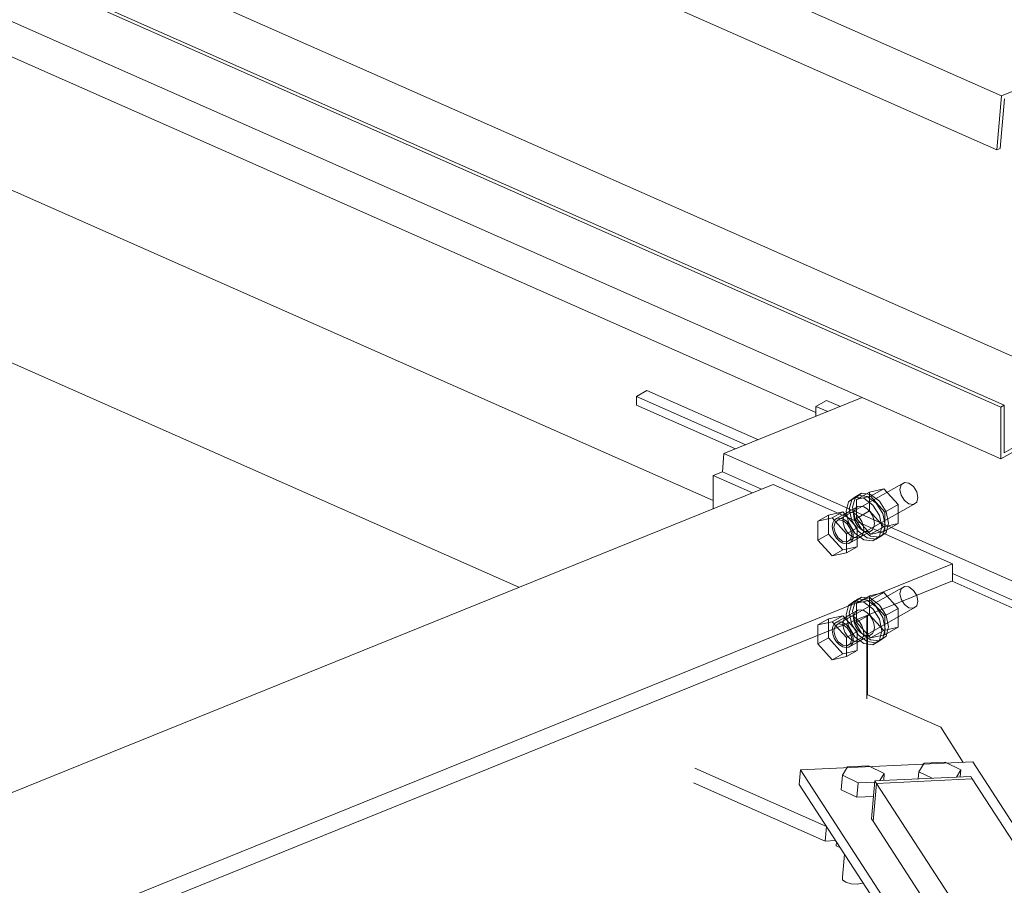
# Model space of a CAD drawing. Header units: millimetres. Extents: x -127 to 701, y 152 to 732.
# Tile 59 of 75: x 531.87 to 538.45, y 350.92 to 356.7. Entities that reach past the tile are written whole.
import ezdxf

# ---------------------------------------------------------------- set-up
doc = ezdxf.new("R2010")
doc.units = ezdxf.units.MM
doc.linetypes.add('XKITLINE00', pattern=[0])
doc.linetypes.add('XKITLINE02', pattern=[4, 2, -2])
doc.layers.add('Schrauben', color=7, linetype='Continuous', lineweight=0)
doc.layers.add('Teil', color=7, linetype='Continuous', lineweight=0)

msp = doc.modelspace()

# ---------------------------------------------------------------- linework, layer by layer
at = {"layer": 'Schrauben', "linetype": 'XKITLINE02', "lineweight": 0}
for p, q in [((537.7794, 353.6091), (537.3376, 353.3595)), ((537.5466, 353.5463), (537.6415, 353.5677)), ((537.5531, 353.5177), (537.6415, 353.5677)), ((537.6415, 353.5677), (537.7363, 353.4624)), ((537.7494, 353.5624), (537.7574, 353.5935)), ((537.7574, 353.5242), (537.7494, 353.5624)), ((537.7574, 353.5935), (537.7794, 353.6091)), ((537.7794, 353.6091), (537.8093, 353.6051)), ((537.8093, 353.6051), (537.8393, 353.5826)), ((537.8393, 353.5826), (537.8612, 353.5475)), ((537.449, 353.5126), (537.4052, 353.4813)), ((537.4273, 353.4938), (537.4112, 353.4316)), ((537.4711, 353.5251), (537.4273, 353.4938)), ((537.4333, 353.4441), (537.4493, 353.5063)), ((537.4932, 353.5376), (537.449, 353.5126)), ((537.5089, 353.5047), (537.449, 353.5126)), ((537.4493, 353.5063), (537.4932, 353.5376)), ((537.4583, 353.4964), (537.5466, 353.5463)), ((537.5531, 353.5177), (537.4583, 353.4964)), ((537.4583, 353.4964), (537.4583, 353.3697)), ((537.531, 353.5171), (537.4711, 353.5251)), ((537.4932, 353.5376), (537.5531, 353.5296)), ((537.5689, 353.4596), (537.5089, 353.5047)), ((537.5909, 353.4721), (537.531, 353.5171)), ((537.5466, 353.4196), (537.5466, 353.5463)), ((537.5531, 353.5296), (537.613, 353.4846)), ((537.648, 353.4124), (537.5531, 353.5177)), ((537.7794, 353.4891), (537.7574, 353.5242)), ((537.8612, 353.5475), (537.8692, 353.5094)), ((537.8692, 353.5094), (537.8612, 353.4783)), ((537.4679, 353.4497), (537.3265, 353.3698)), ((537.4052, 353.4813), (537.3891, 353.4191)), ((537.8393, 353.4626), (537.3975, 353.213)), ((537.4112, 353.4316), (537.4273, 353.3552)), ((537.4493, 353.3677), (537.4333, 353.4441)), ((537.4425, 353.4205), (537.4524, 353.4386)), ((537.4524, 353.4386), (537.4679, 353.4497)), ((537.4679, 353.4497), (537.4873, 353.4525)), ((537.4873, 353.4525), (537.5089, 353.4469)), ((537.5089, 353.4469), (537.5305, 353.4334)), ((537.5305, 353.4334), (537.55, 353.4133)), ((537.6127, 353.3895), (537.5689, 353.4596)), ((537.6348, 353.402), (537.5909, 353.4721)), ((537.613, 353.4846), (537.6569, 353.4144)), ((537.648, 353.4124), (537.7363, 353.4624)), ((537.7363, 353.4624), (537.7363, 353.3357)), ((537.8093, 353.4666), (537.7794, 353.4891)), ((537.8393, 353.4626), (537.8093, 353.4666)), ((537.8612, 353.4783), (537.8393, 353.4626)), ((537.202, 353.3516), (537.2727, 353.3915)), ((537.2969, 353.3729), (537.202, 353.3516)), ((537.2727, 353.3915), (537.3676, 353.4129)), ((537.2727, 353.2648), (537.2727, 353.3915)), ((537.2969, 353.3729), (537.3676, 353.4129)), ((537.3918, 353.2676), (537.2969, 353.3729)), ((537.3265, 353.3698), (537.311, 353.3587)), ((537.346, 353.3726), (537.3265, 353.3698)), ((537.3676, 353.367), (537.346, 353.3726)), ((537.3676, 353.4129), (537.4625, 353.3076)), ((537.3892, 353.3535), (537.3676, 353.367)), ((537.3718, 353.3805), (537.3684, 353.3571)), ((537.3817, 353.3987), (537.3718, 353.3805)), ((537.3972, 353.4097), (537.3817, 353.3987)), ((537.3891, 353.4191), (537.4052, 353.3427)), ((537.4167, 353.4126), (537.3972, 353.4097)), ((537.4383, 353.407), (537.4167, 353.4126)), ((537.4599, 353.3935), (537.4383, 353.407)), ((537.439, 353.397), (537.4425, 353.4205)), ((537.4425, 353.3705), (537.439, 353.397)), ((537.4524, 353.3436), (537.4425, 353.3705)), ((537.4932, 353.2976), (537.4493, 353.3677)), ((537.4583, 353.3697), (537.5466, 353.4196)), ((537.4583, 353.3697), (537.5531, 353.2644)), ((537.4794, 353.3734), (537.4599, 353.3935)), ((537.4948, 353.3486), (537.4794, 353.3734)), ((537.6415, 353.3143), (537.5466, 353.4196)), ((537.55, 353.4133), (537.5655, 353.3886)), ((537.5655, 353.3886), (537.5754, 353.3617)), ((537.6288, 353.3131), (537.6127, 353.3895)), ((537.6509, 353.3256), (537.6348, 353.402)), ((537.648, 353.2858), (537.648, 353.4124)), ((537.6569, 353.4144), (537.673, 353.3381)), ((537.202, 353.3516), (537.202, 353.2249)), ((537.3011, 353.3406), (537.2977, 353.3171)), ((537.2977, 353.3171), (537.3011, 353.2906)), ((537.311, 353.3587), (537.3011, 353.3406)), ((537.3157, 353.3438), (537.3077, 353.3127)), ((537.3077, 353.3127), (537.3157, 353.2745)), ((537.3376, 353.3595), (537.3157, 353.3438)), ((537.3676, 353.3555), (537.3376, 353.3595)), ((537.3975, 353.333), (537.3676, 353.3555)), ((537.3684, 353.3571), (537.3718, 353.3306)), ((537.3718, 353.3306), (537.3817, 353.3037)), ((537.3817, 353.3037), (537.3972, 353.2789)), ((537.4087, 353.3334), (537.3892, 353.3535)), ((537.3918, 353.2676), (537.4625, 353.3076)), ((537.4195, 353.2979), (537.3975, 353.333)), ((537.4052, 353.3427), (537.449, 353.2726)), ((537.4241, 353.3087), (537.4087, 353.3334)), ((537.4275, 353.2597), (537.4195, 353.2979)), ((537.4341, 353.2818), (537.4241, 353.3087)), ((537.4273, 353.3552), (537.4711, 353.2851)), ((537.4679, 353.3189), (537.4524, 353.3436)), ((537.4625, 353.3076), (537.4625, 353.1809)), ((537.4873, 353.2988), (537.4679, 353.3189)), ((537.5089, 353.2853), (537.4873, 353.2988)), ((537.5531, 353.2525), (537.4932, 353.2976)), ((537.5047, 353.3217), (537.4948, 353.3486)), ((537.5082, 353.2952), (537.5047, 353.3217)), ((537.5531, 353.2644), (537.6415, 353.3143)), ((537.5754, 353.3117), (537.5655, 353.2936)), ((537.5754, 353.3617), (537.5788, 353.3352)), ((537.5788, 353.3352), (537.5754, 353.3117)), ((537.6127, 353.2509), (537.6288, 353.3131)), ((537.6348, 353.2634), (537.6509, 353.3256)), ((537.7363, 353.3357), (537.6415, 353.3143)), ((537.648, 353.2858), (537.7363, 353.3357)), ((537.673, 353.3381), (537.6569, 353.2759)), ((537.202, 353.2249), (537.2727, 353.2648)), ((537.3676, 353.1595), (537.2727, 353.2648)), ((537.3011, 353.2906), (537.311, 353.2637)), ((537.311, 353.2637), (537.3265, 353.239)), ((537.3157, 353.2745), (537.3376, 353.2395)), ((537.3265, 353.239), (537.346, 353.2189)), ((537.3376, 353.2395), (537.3676, 353.2169)), ((537.3918, 353.141), (537.3918, 353.2676)), ((537.3972, 353.2789), (537.4167, 353.2588)), ((537.55, 353.2825), (537.4087, 353.2026)), ((537.4167, 353.2588), (537.4383, 353.2453)), ((537.4195, 353.2286), (537.4275, 353.2597)), ((537.4241, 353.2137), (537.4341, 353.2318)), ((537.4375, 353.2553), (537.4341, 353.2818)), ((537.4341, 353.2318), (537.4375, 353.2553)), ((537.4383, 353.2453), (537.4599, 353.2397)), ((537.449, 353.2726), (537.5089, 353.2275)), ((537.4599, 353.2397), (537.4794, 353.2426)), ((537.4711, 353.2851), (537.531, 353.24)), ((537.4794, 353.2426), (537.4948, 353.2536)), ((537.4948, 353.2536), (537.5047, 353.2718)), ((537.5047, 353.2718), (537.5082, 353.2952)), ((537.5305, 353.2797), (537.5089, 353.2853)), ((537.55, 353.2825), (537.5305, 353.2797)), ((537.531, 353.24), (537.5909, 353.2321)), ((537.5655, 353.2936), (537.55, 353.2825)), ((537.5531, 353.2644), (537.5572, 353.2653)), ((537.613, 353.2446), (537.5531, 353.2525)), ((537.5572, 353.2653), (537.648, 353.2858)), ((537.5689, 353.2196), (537.6127, 353.2509)), ((537.613, 353.2446), (537.5689, 353.2196)), ((537.5909, 353.2321), (537.6348, 353.2634)), ((537.6569, 353.2759), (537.613, 353.2446)), ((537.202, 353.2249), (537.2969, 353.1196)), ((537.346, 353.2189), (537.3676, 353.2054)), ((537.3676, 353.2169), (537.3975, 353.213)), ((537.3676, 353.2054), (537.3892, 353.1998)), ((537.4625, 353.1809), (537.3676, 353.1595)), ((537.3892, 353.1998), (537.4087, 353.2026)), ((537.3918, 353.141), (537.4625, 353.1809)), ((537.3975, 353.213), (537.4195, 353.2286)), ((537.4087, 353.2026), (537.4241, 353.2137)), ((537.5089, 353.2275), (537.5689, 353.2196)), ((537.2969, 353.1196), (537.3676, 353.1595)), ((537.2969, 353.1196), (537.3918, 353.141)), ((537.7794, 352.9163), (537.3376, 352.6666)), ((537.7574, 352.9006), (537.7794, 352.9163)), ((537.7794, 352.9163), (537.8093, 352.9123)), ((537.8093, 352.9123), (537.8393, 352.8898)), ((537.4932, 352.8447), (537.449, 352.8198)), ((537.4493, 352.8134), (537.4932, 352.8447)), ((537.4583, 352.8035), (537.5466, 352.8535)), ((537.4932, 352.8447), (537.5531, 352.8368)), ((537.5466, 352.8535), (537.6415, 352.8748)), ((537.5466, 352.7268), (537.5466, 352.8535)), ((537.5531, 352.8249), (537.6415, 352.8748)), ((537.5531, 352.8368), (537.613, 352.7917)), ((537.6415, 352.8748), (537.7363, 352.7695)), ((537.7494, 352.8695), (537.7574, 352.9006)), ((537.7574, 352.8314), (537.7494, 352.8695)), ((537.8393, 352.8898), (537.8612, 352.8547)), ((537.8612, 352.8547), (537.8692, 352.8165)), ((537.4052, 352.7885), (537.3891, 352.7263)), ((537.449, 352.8198), (537.4052, 352.7885)), ((537.4273, 352.8009), (537.4112, 352.7388)), ((537.4711, 352.8323), (537.4273, 352.8009)), ((537.4333, 352.7513), (537.4493, 352.8134)), ((537.5089, 352.8118), (537.449, 352.8198)), ((537.5531, 352.8249), (537.4583, 352.8035)), ((537.4583, 352.8035), (537.4583, 352.6769)), ((537.531, 352.8243), (537.4711, 352.8323)), ((537.5689, 352.7668), (537.5089, 352.8118)), ((537.5909, 352.7793), (537.531, 352.8243)), ((537.648, 352.7196), (537.5531, 352.8249)), ((537.6348, 352.7091), (537.5909, 352.7793)), ((537.613, 352.7917), (537.6569, 352.7216)), ((537.7794, 352.7963), (537.7574, 352.8314)), ((537.8093, 352.7738), (537.7794, 352.7963)), ((537.8393, 352.7698), (537.8093, 352.7738)), ((537.8612, 352.7854), (537.8393, 352.7698)), ((537.8692, 352.8165), (537.8612, 352.7854)), ((537.2727, 352.6987), (537.3676, 352.7201)), ((537.2969, 352.6801), (537.3676, 352.7201)), ((537.4679, 352.7568), (537.3265, 352.677)), ((537.3676, 352.7201), (537.4625, 352.6148)), ((537.3817, 352.7059), (537.3718, 352.6877)), ((537.3972, 352.7169), (537.3817, 352.7059)), ((537.3891, 352.7263), (537.4052, 352.6499)), ((537.4167, 352.7198), (537.3972, 352.7169)), ((537.8393, 352.7698), (537.3975, 352.5201)), ((537.4112, 352.7388), (537.4273, 352.6624)), ((537.4383, 352.7142), (537.4167, 352.7198)), ((537.4493, 352.6749), (537.4333, 352.7513)), ((537.4599, 352.7006), (537.4383, 352.7142)), ((537.439, 352.7042), (537.4425, 352.7277)), ((537.4425, 352.7277), (537.4524, 352.7458)), ((537.4524, 352.7458), (537.4679, 352.7568)), ((537.4583, 352.6769), (537.5466, 352.7268)), ((537.4679, 352.7568), (537.4873, 352.7597)), ((537.4873, 352.7597), (537.5089, 352.7541)), ((537.5089, 352.7541), (537.5305, 352.7406)), ((537.5305, 352.7406), (537.55, 352.7205)), ((537.6415, 352.6215), (537.5466, 352.7268)), ((537.55, 352.7205), (537.5655, 352.6958)), ((537.6127, 352.6967), (537.5689, 352.7668)), ((537.6509, 352.6327), (537.6348, 352.7091)), ((537.648, 352.7196), (537.7363, 352.7695)), ((537.648, 352.5929), (537.648, 352.7196)), ((537.6569, 352.7216), (537.673, 352.6452)), ((537.7363, 352.7695), (537.7363, 352.6429)), ((537.202, 352.6587), (537.2727, 352.6987)), ((537.2969, 352.6801), (537.202, 352.6587)), ((537.202, 352.6587), (537.202, 352.5321)), ((537.2727, 352.572), (537.2727, 352.6987)), ((537.3918, 352.5748), (537.2969, 352.6801)), ((537.3011, 352.6478), (537.2977, 352.6243)), ((537.311, 352.6659), (537.3011, 352.6478)), ((537.3157, 352.651), (537.3077, 352.6199)), ((537.3265, 352.677), (537.311, 352.6659)), ((537.3376, 352.6666), (537.3157, 352.651)), ((537.346, 352.6798), (537.3265, 352.677)), ((537.3676, 352.6627), (537.3376, 352.6666)), ((537.3676, 352.6742), (537.346, 352.6798)), ((537.3892, 352.6607), (537.3676, 352.6742)), ((537.3975, 352.6401), (537.3676, 352.6627)), ((537.3718, 352.6877), (537.3684, 352.6643)), ((537.3684, 352.6643), (537.3718, 352.6378)), ((537.4087, 352.6406), (537.3892, 352.6607)), ((537.4195, 352.6051), (537.3975, 352.6401)), ((537.4052, 352.6499), (537.449, 352.5798)), ((537.4241, 352.6159), (537.4087, 352.6406)), ((537.4273, 352.6624), (537.4711, 352.5923)), ((537.4425, 352.6777), (537.439, 352.7042)), ((537.4524, 352.6508), (537.4425, 352.6777)), ((537.4932, 352.6047), (537.4493, 352.6749)), ((537.4679, 352.6261), (537.4524, 352.6508)), ((537.4583, 352.6769), (537.5531, 352.5716)), ((537.4794, 352.6805), (537.4599, 352.7006)), ((537.4948, 352.6558), (537.4794, 352.6805)), ((537.5047, 352.6289), (537.4948, 352.6558)), ((537.5655, 352.6958), (537.5754, 352.6688)), ((537.5754, 352.6688), (537.5788, 352.6424)), ((537.5788, 352.6424), (537.5754, 352.6189)), ((537.6288, 352.6203), (537.6127, 352.6967)), ((537.7363, 352.6429), (537.6415, 352.6215)), ((537.648, 352.5929), (537.7363, 352.6429)), ((537.673, 352.6452), (537.6569, 352.5831)), ((537.2977, 352.6243), (537.3011, 352.5978)), ((537.3011, 352.5978), (537.311, 352.5709)), ((537.3077, 352.6199), (537.3157, 352.5817)), ((537.3157, 352.5817), (537.3376, 352.5466)), ((537.3718, 352.6378), (537.3817, 352.6108)), ((537.3817, 352.6108), (537.3972, 352.5861)), ((537.3918, 352.5748), (537.4625, 352.6148)), ((537.3918, 352.4481), (537.3918, 352.5748)), ((537.3972, 352.5861), (537.4167, 352.566)), ((537.55, 352.5897), (537.4087, 352.5098)), ((537.4275, 352.5669), (537.4195, 352.6051)), ((537.4341, 352.589), (537.4241, 352.6159)), ((537.4375, 352.5625), (537.4341, 352.589)), ((537.449, 352.5798), (537.5089, 352.5347)), ((537.4625, 352.6148), (537.4625, 352.4881)), ((537.4873, 352.606), (537.4679, 352.6261)), ((537.4711, 352.5923), (537.531, 352.5472)), ((537.5089, 352.5924), (537.4873, 352.606)), ((537.5531, 352.5597), (537.4932, 352.6047)), ((537.4948, 352.5608), (537.5047, 352.5789)), ((537.5082, 352.6024), (537.5047, 352.6289)), ((537.5047, 352.5789), (537.5082, 352.6024)), ((537.5305, 352.5868), (537.5089, 352.5924)), ((537.55, 352.5897), (537.5305, 352.5868)), ((537.5655, 352.6007), (537.55, 352.5897)), ((537.5531, 352.5716), (537.6415, 352.6215)), ((537.5531, 352.5716), (537.648, 352.5929)), ((537.5754, 352.6189), (537.5655, 352.6007)), ((537.6127, 352.5581), (537.6288, 352.6203)), ((537.6569, 352.5831), (537.613, 352.5517)), ((537.6348, 352.5706), (537.6509, 352.6327)), ((537.202, 352.5321), (537.2727, 352.572)), ((537.202, 352.5321), (537.2969, 352.4268)), ((537.3676, 352.4667), (537.2727, 352.572)), ((537.311, 352.5709), (537.3265, 352.5462)), ((537.3265, 352.5462), (537.346, 352.5261)), ((537.3376, 352.5466), (537.3676, 352.5241)), ((537.346, 352.5261), (537.3676, 352.5126)), ((537.3676, 352.5241), (537.3975, 352.5201)), ((537.3676, 352.5126), (537.3892, 352.507)), ((537.3892, 352.507), (537.4087, 352.5098)), ((537.3975, 352.5201), (537.4195, 352.5358)), ((537.4087, 352.5098), (537.4241, 352.5209)), ((537.4167, 352.566), (537.4383, 352.5525)), ((537.4195, 352.5358), (537.4275, 352.5669)), ((537.4241, 352.5209), (537.4341, 352.539)), ((537.4341, 352.539), (537.4375, 352.5625)), ((537.4383, 352.5525), (537.4599, 352.5469)), ((537.4599, 352.5469), (537.4794, 352.5498)), ((537.4794, 352.5498), (537.4948, 352.5608)), ((537.5089, 352.5347), (537.5689, 352.5268)), ((537.531, 352.5472), (537.5909, 352.5393)), ((537.613, 352.5517), (537.5531, 352.5597)), ((537.5689, 352.5268), (537.6127, 352.5581)), ((537.613, 352.5517), (537.5689, 352.5268)), ((537.5909, 352.5393), (537.6348, 352.5706)), ((537.2969, 352.4268), (537.3676, 352.4667)), ((537.2969, 352.4268), (537.3918, 352.4481)), ((537.4625, 352.4881), (537.3676, 352.4667)), ((537.3918, 352.4481), (537.4625, 352.4881))]:
    msp.add_line(p, q, dxfattribs=at)
at = {"layer": 'Schrauben', "linetype": 'XKITLINE00', "lineweight": 0}
for p, q in [((537.8757, 351.6784), (537.9111, 351.7352)), ((537.9111, 351.7352), (538.0513, 351.7417)), ((538.0513, 351.7417), (538.156, 351.6915)), ((537.356, 351.5581), (537.3646, 351.6547)), ((537.3646, 351.6547), (537.4, 351.7115)), ((537.4693, 351.6044), (537.3646, 351.6547)), ((537.4, 351.7115), (537.5401, 351.718)), ((537.5401, 351.718), (537.6449, 351.6677)), ((537.6449, 351.6677), (537.6148, 351.6194)), ((537.6407, 351.6206), (537.6449, 351.6677)), ((537.8715, 351.6313), (537.8757, 351.6784)), ((537.9648, 351.6357), (537.8757, 351.6784)), ((538.156, 351.6915), (538.1259, 351.6431)), ((538.1518, 351.6443), (538.156, 351.6915)), ((537.4607, 351.5079), (537.4693, 351.6044)), ((537.5819, 351.6097), (537.4693, 351.6044)), ((537.4607, 351.5079), (537.356, 351.5581)), ((537.5733, 351.5131), (537.4607, 351.5079)), ((537.3226, 351.184), (537.325, 351.2111)), ((537.3516, 351.1701), (537.3226, 351.184)), ((537.3649, 350.975), (537.3786, 351.1283)), ((537.3649, 350.975), (537.3656, 350.9576)), ((537.3656, 350.9576), (537.3868, 350.9412)), ((537.3868, 350.9412), (537.4229, 350.9301)), ((537.4229, 350.9301), (537.4642, 350.9274)), ((537.4642, 350.9274), (537.4996, 350.9337)), ((537.4996, 350.9337), (537.5032, 350.9361))]:
    msp.add_line(p, q, dxfattribs=at)
at = {"layer": 'Teil', "linetype": 'XKITLINE00', "lineweight": 0}
for p, q in [((467.9826, 384.6912), (537.1886, 354.077)), ((467.0991, 384.1918), (536.5022, 353.4905)), ((504.7084, 366.4002), (535.2043, 352.9099)), ((515.625, 366.2794), (538.428, 356.1922)), ((515.4858, 365.9646), (538.3957, 355.8301)), ((514.9929, 364.8504), (538.5581, 354.4261)), ((514.8552, 364.5391), (538.4227, 354.1137)), ((514.8634, 364.5577), (538.4448, 354.1262)), ((514.727, 364.2494), (538.4227, 353.7673)), ((538.428, 356.1922), (539.1295, 356.4761)), ((538.3957, 355.8301), (538.428, 356.1922)), ((538.4472, 356.1709), (538.4176, 355.839)), ((538.4176, 355.839), (538.3957, 355.8301)), ((535.9895, 354.1845), (536.0602, 354.2244)), ((536.0602, 354.2244), (536.8037, 353.8955)), ((536.7196, 353.8615), (535.9895, 354.1845)), ((535.9895, 354.1845), (535.9895, 354.1268)), ((536.5743, 353.8027), (537.4978, 354.1764)), ((537.1886, 354.1179), (537.2593, 354.1578)), ((537.2593, 354.1578), (537.3513, 354.1171)), ((535.9895, 354.1268), (536.6515, 353.8339)), ((537.2672, 354.0831), (537.1886, 354.1179)), ((537.1886, 354.1179), (537.1886, 354.0513)), ((538.4227, 354.1137), (538.4448, 354.1262)), ((538.4227, 353.7673), (538.4227, 354.1137)), ((538.4448, 354.1262), (538.4448, 353.8086)), ((538.5226, 353.8237), (538.4227, 353.7673)), ((538.4448, 353.8086), (538.5226, 353.8526)), ((536.5743, 353.8027), (536.5635, 353.682)), ((538.5715, 352.9192), (536.5743, 353.8027)), ((536.5635, 353.682), (536.5022, 353.6572)), ((536.5022, 353.6572), (536.7643, 353.5412)), ((536.5022, 353.4351), (536.5022, 353.6572)), ((536.5635, 353.682), (536.8257, 353.566)), ((530.7159, 351.0936), (536.9016, 353.5968)), ((538.0999, 353.0667), (536.9016, 353.5968)), ((531.9143, 350.5635), (538.0999, 353.0667)), ((538.0999, 352.9527), (538.0999, 353.0667)), ((538.0999, 353.0024), (538.5608, 352.7985)), ((532.0489, 350.504), (538.0999, 352.9527)), ((538.0972, 352.9516), (538.4994, 352.7737)), ((537.5275, 352.1656), (537.5275, 352.721)), ((537.5317, 352.1928), (537.5317, 352.7227)), ((537.5275, 352.1946), (538.0211, 351.9763)), ((538.0211, 351.9763), (538.1707, 351.7411)), ((537.0854, 351.6907), (538.2354, 351.7441)), ((538.8306, 350.8256), (538.2354, 351.7441)), ((536.3801, 351.7013), (537.2593, 351.3124)), ((537.0768, 351.5941), (537.0854, 351.6907)), ((537.6806, 350.7722), (537.0854, 351.6907)), ((537.2507, 351.2158), (536.3715, 351.6048)), ((537.0768, 351.5941), (537.672, 350.6756)), ((537.5826, 351.6179), (537.56, 351.3645)), ((537.571, 351.3476), (537.5936, 351.601)), ((537.571, 351.3476), (537.5936, 351.601)), ((537.5826, 351.6179), (538.2216, 351.6476)), ((537.5826, 351.6179), (537.5936, 351.601)), ((538.2325, 351.6307), (537.5936, 351.601)), ((537.5936, 351.601), (538.2325, 351.6307)), ((540.8181, 346.6248), (537.5936, 351.601)), ((538.2216, 351.6476), (538.2325, 351.6307)), ((541.7407, 346.2166), (538.2325, 351.6307)), ((537.56, 351.3645), (537.571, 351.3476)), ((537.9361, 350.784), (537.571, 351.3476)), ((537.2507, 351.2158), (537.2593, 351.3124)), ((537.3198, 351.219), (537.2507, 351.2158))]:
    msp.add_line(p, q, dxfattribs=at)

doc.saveas('drawing.dxf')
